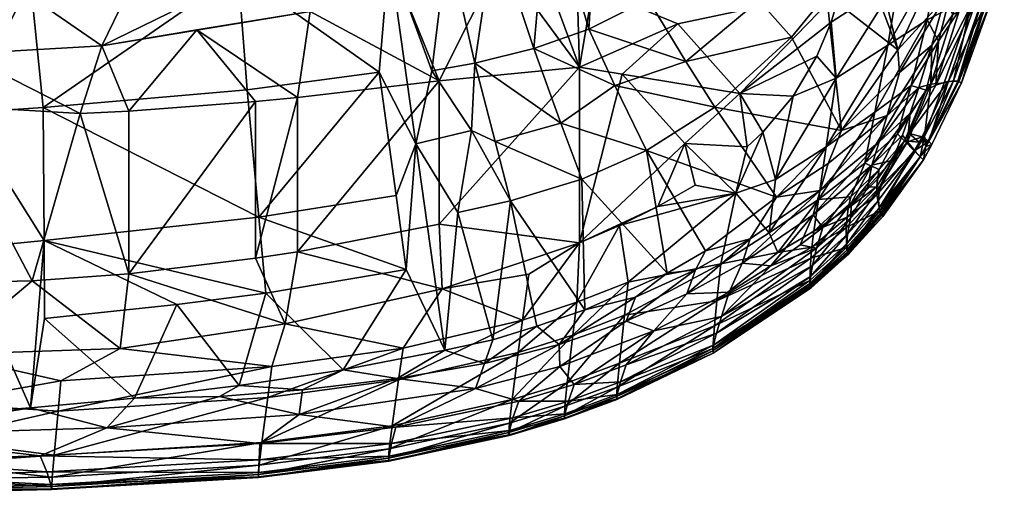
# Model space of a CAD drawing. Header units: inches. Extents: x -1 to 113, y -64 to 1.
# Tile 222 of 256: x 12.37 to 24.2, y -64.02 to -58.33. Entities that reach past the tile are written whole.
import ezdxf

# ---------------------------------------------------------------- set-up
doc = ezdxf.new("R2010")
doc.units = ezdxf.units.IN
doc.header["$MEASUREMENT"] = 0
doc.layers.add('AFUCH-3-STUP', color=5, linetype='Continuous')

msp = doc.modelspace()

# ---------------------------------------------------------------- meshes
at = {"layer": 'AFUCH-3-STUP'}
mesh = msp.add_polyface(dxfattribs=at)
corners = [(4.928, -54.551, 13.139), (19.977, -54.775, 13.139), (12.464, -56.371, 13.139), (10.1, -59.476, 13.446), (11.197, -57.85, 13.236), (11.118, -59.498, 13.455), (8.888, -58.027, 13.269), (9.777, -57.654, 17.204), (9.166, -57.094, 17.182), (8.761, -59.113, 17.084), (10.603, -54.582, 17.288), (11.553, -56.371, 17.282), (10.841, -52.223, 17.339), (11.379, -56.371, 13.139), (9.242, -56.371, 13.139), (11.699, -59.448, 13.453), (12.498, -57.871, 13.243), (12.653, -59.385, 13.454), (11.145, -59.071, 17.193), (9.96, -58.731, 17.189), (13.356, -58.643, 17.256), (12.133, -57.798, 17.257), (11.687, -58.739, 17.22), (9.487, -58.491, 17.152), (12.14, -56.371, 17.302), (13.601, -52.223, 17.429), (12.226, -52.223, 17.398), (11.931, -57.344, 13.179), (13.098, -59.459, 17.184), (4.47, -52.223, 13.137), (20.129, -54.351, 13.139), (11.379, -56.371, 13.139), (9.531, -56.792, 17.215), (8.723, -56.006, 17.161), (9.212, -53.569, 17.228), (8.756, -53.562, 17.183), (13.786, -57.761, 17.268), (9.179, -56.012, 17.202), (13.789, -56.371, 17.329), (8.771, -59.228, 17.075), (8.709, -57.088, 17.144)]
mesh.append_faces([[corners[k] for k in face] for face in [(0, 1, 2), (3, 4, 5), (6, 4, 3), (7, 8, 9), (10, 11, 12), (13, 6, 14), (15, 16, 17), (18, 7, 19), (20, 21, 22), (19, 7, 23), (4, 6, 13), (24, 25, 26), (24, 26, 11), (22, 21, 11), (4, 16, 15), (27, 2, 16), (28, 20, 22), (29, 30, 0), (2, 31, 0), (31, 2, 27), (32, 8, 7), (33, 34, 35), (20, 36, 21), (31, 27, 4), (27, 16, 4), (18, 11, 7), (7, 11, 32), (10, 34, 37), (38, 24, 21), (21, 24, 11), (11, 26, 12), (9, 39, 19), (22, 11, 18), (15, 5, 4), (8, 32, 37), (10, 32, 11), (37, 32, 10), (9, 19, 23), (9, 23, 7), (40, 37, 33), (33, 37, 34), (8, 37, 40), (9, 8, 40)]], dxfattribs={"vtx0": -1, "vtx1": -1, "vtx2": -1})
mesh = msp.add_polyface(dxfattribs=at)
corners = [(18.989, -52.223, 17.277), (14.838, -52.223, 17.436), (16.784, -56.371, 17.286), (13.789, -56.371, 17.329), (14.248, -52.223, 17.435), (12.14, -56.371, 17.302), (12.653, -59.385, 13.454), (12.498, -57.871, 13.243), (14.996, -57.765, 13.245), (15.103, -59.175, 13.445), (16.69, -58.96, 13.435), (14.615, -56.371, 13.139), (19.977, -54.775, 13.139), (16.628, -56.371, 13.139), (15.288, -56.371, 17.323), (12.464, -56.371, 13.139), (14.596, -57.272, 13.18), (15.706, -59.266, 17.185), (15.861, -58.232, 17.266), (14.498, -58.451, 17.261), (15.664, -57.179, 13.18), (13.356, -58.643, 17.256), (15.285, -57.7, 17.263), (16.807, -57.541, 13.241), (16.756, -57.179, 13.195), (17.128, -59.822, 13.586), (17.319, -58.945, 13.447), (17.409, -59.064, 17.142), (13.786, -57.761, 17.268), (16.987, -56.992, 13.177), (17.784, -56.822, 13.177), (16.781, -57.616, 17.228), (17.509, -57.401, 13.238), (17.722, -56.371, 17.243), (4.928, -54.551, 13.139), (20.129, -54.351, 13.139), (16.966, -57.967, 17.248), (12.133, -57.798, 17.257), (13.679, -59.43, 17.19), (15.204, -59.314, 17.191), (13.601, -52.223, 17.429)]
mesh.append_faces([[corners[k] for k in face] for face in [(0, 1, 2), (3, 4, 5), (6, 7, 8), (9, 8, 10), (11, 12, 13), (2, 1, 14), (14, 1, 3), (7, 15, 16), (17, 18, 19), (11, 13, 20), (21, 18, 22), (10, 8, 23), (20, 13, 24), (25, 23, 26), (27, 18, 17), (22, 28, 21), (29, 13, 30), (10, 23, 25), (22, 31, 2), (22, 18, 31), (3, 1, 4), (23, 20, 24), (24, 32, 23), (2, 31, 33), (34, 35, 12), (27, 36, 18), (18, 36, 31), (8, 7, 16), (8, 20, 23), (28, 3, 37), (14, 3, 28), (22, 14, 28), (2, 14, 22), (19, 21, 38), (6, 8, 9), (17, 19, 39), (8, 16, 20), (20, 16, 11), (15, 12, 11), (11, 16, 15), (5, 4, 40), (29, 24, 13)]], dxfattribs={"vtx0": -1, "vtx1": -1, "vtx2": -1})
mesh = msp.add_polyface(dxfattribs=at)
corners = [(16.628, -56.371, 13.139), (19.977, -54.775, 13.139), (19.562, -55.366, 13.139), (18.072, -57.256, 13.239), (18.714, -56.767, 13.21), (18.546, -58.677, 13.452), (17.836, -58.853, 13.447), (19.093, -58.902, 17.042), (18.141, -57.605, 17.21), (17.409, -59.064, 17.142), (16.966, -57.967, 17.248), (16.781, -57.616, 17.228), (17.722, -56.371, 17.243), (18.82, -56.371, 17.171), (19.946, -56.835, 17.104), (20.016, -52.223, 17.184), (19.207, -58.443, 13.467), (19.313, -56.711, 13.251), (19.92, -58.083, 13.501), (18.17, -56.031, 13.139), (18.569, -56.571, 13.178), (17.784, -56.822, 13.177), (19.333, -56.172, 13.179), (18.884, -55.777, 13.139), (19.047, -57.246, 17.166), (18.989, -52.223, 17.277), (20.275, -58.38, 16.963), (19.255, -57.955, 17.105), (19.972, -55.607, 13.167), (17.319, -58.945, 13.447), (16.807, -57.541, 13.241), (17.509, -57.401, 13.238), (18.551, -57.426, 17.199), (16.784, -56.371, 17.286), (19.521, -59.121, 13.596), (16.756, -57.179, 13.195), (19.495, -56.315, 13.212), (19.876, -56.255, 13.246), (16.987, -56.992, 13.177)]
mesh.append_faces([[corners[k] for k in face] for face in [(0, 1, 2), (3, 4, 5), (6, 3, 5), (7, 8, 9), (9, 8, 10), (11, 8, 12), (13, 14, 15), (16, 17, 18), (19, 20, 21), (22, 19, 23), (14, 13, 24), (11, 10, 8), (13, 15, 25), (26, 27, 7), (22, 23, 28), (29, 30, 31), (7, 24, 32), (8, 24, 12), (5, 4, 16), (12, 13, 25), (24, 13, 12), (20, 19, 22), (16, 4, 17), (0, 2, 19), (0, 19, 21), (27, 24, 7), (24, 27, 14), (12, 25, 33), (34, 5, 16), (21, 4, 3), (21, 31, 35), (7, 32, 8), (36, 17, 4), (36, 37, 17), (29, 31, 6), (4, 20, 36), (4, 21, 20), (21, 3, 31), (6, 31, 3), (28, 23, 2), (2, 23, 19), (35, 38, 21), (36, 20, 22)]], dxfattribs={"vtx0": -1, "vtx1": -1, "vtx2": -1})
mesh = msp.add_polyface(dxfattribs=at)
corners = [(20.275, -58.38, 16.963), (21.023, -59.217, 16.782), (22.234, -57.963, 16.709), (22.799, -58.638, 16.549), (22.934, -57.826, 16.586), (22.18, -59.033, 16.625), (19.92, -58.083, 13.501), (19.313, -56.711, 13.251), (20.739, -57.49, 13.547), (22.062, -58.023, 13.864), (22.921, -58.694, 14.183), (22.243, -59.66, 14.152), (22.117, -58.361, 16.698), (19.255, -57.955, 17.105), (22.442, -57.434, 13.883), (19.876, -56.255, 13.246), (19.946, -56.835, 17.104), (19.609, -58.985, 16.982), (21.658, -57.648, 13.733), (22.032, -57.125, 13.75), (22.171, -55.677, 13.648), (22.562, -57.211, 13.889), (22.151, -56.926, 13.755), (21.123, -57.117, 13.563), (21.249, -58.102, 13.714), (20.371, -58.833, 13.664), (19.207, -58.443, 13.467), (22.347, -56.357, 16.787), (22.339, -57.145, 16.746), (22.373, -57.643, 16.707), (23.083, -57.463, 16.579), (21.64, -58.54, 13.843), (19.521, -59.121, 13.596), (21.591, -56.516, 13.58), (20.72, -59.381, 13.796), (19.093, -58.902, 17.042), (23.193, -57.128, 16.574), (21.948, -58.768, 16.689), (21.662, -59.251, 16.685), (22.585, -56.357, 16.742)]
mesh.append_faces([[corners[k] for k in face] for face in [(0, 1, 2), (3, 4, 5), (6, 7, 8), (9, 10, 11), (4, 12, 5), (2, 13, 0), (9, 14, 10), (7, 15, 8), (16, 13, 2), (0, 17, 1), (18, 19, 14), (20, 21, 22), (23, 19, 18), (24, 6, 8), (25, 6, 24), (25, 26, 6), (27, 2, 28), (29, 2, 30), (18, 24, 8), (11, 31, 9), (18, 8, 23), (23, 8, 15), (32, 26, 25), (4, 2, 12), (2, 1, 12), (23, 33, 19), (34, 25, 31), (35, 17, 0), (28, 2, 29), (29, 36, 28), (9, 31, 24), (31, 25, 24), (18, 14, 9), (9, 24, 18), (5, 37, 38), (21, 14, 19), (21, 10, 14), (33, 22, 19), (22, 21, 19), (12, 1, 37), (5, 12, 37), (28, 39, 27)]], dxfattribs={"vtx0": -1, "vtx1": -1, "vtx2": -1})
mesh = msp.add_polyface(dxfattribs=at)
corners = [(23.857, -58.112, 16.205), (24.199, -56.632, 16.212), (23.661, -58.211, 16.329), (23.374, -59.116, 16.305), (23.43, -57.528, 16.488), (23.272, -58.331, 16.465), (23.504, -58.211, 16.401), (23.797, -58.164, 14.53), (23.589, -59.066, 14.693), (23.478, -59.09, 14.549), (23.934, -58.088, 14.687), (24.048, -58.075, 15.199), (23.685, -59.088, 15.641), (23.685, -59.087, 15.199), (22.94, -58.965, 14.234), (23.326, -58.636, 14.328), (22.79, -59.48, 14.28), (23.081, -59.122, 16.427), (23.259, -59.178, 16.352), (23.407, -58.59, 16.39), (24.048, -58.075, 15.641), (24.01, -58.066, 15.94), (23.53, -59.068, 16.194), (23.651, -59.072, 15.94), (23.995, -58.067, 14.83), (23.479, -58.077, 14.304), (23.315, -59.103, 14.426), (23.639, -59.069, 14.831), (23.58, -58.269, 14.389), (23.817, -57.325, 14.367), (23.449, -57.567, 14.22), (22.921, -58.694, 14.183), (22.562, -57.211, 13.889), (22.921, -58.694, 14.183), (22.799, -58.638, 16.549), (23.739, -57.079, 16.423), (22.934, -57.826, 16.586), (22.645, -59.443, 16.494), (23.17, -59.144, 14.359), (23.083, -57.463, 16.579), (22.234, -57.963, 16.709)]
mesh.append_faces([[corners[k] for k in face] for face in [(7, 8, 9), (21, 22, 23), (9, 26, 7), (0, 3, 22)]], dxfattribs={"vtx0": -1, "vtx1": -1})
mesh.append_faces([[corners[k] for k in face] for face in [(2, 3, 0), (4, 5, 6), (11, 12, 13), (14, 15, 16), (17, 18, 19), (20, 12, 11), (13, 24, 11), (25, 15, 14), (13, 27, 24), (7, 28, 29), (7, 26, 28), (30, 31, 32), (33, 30, 25), (34, 5, 4), (20, 23, 12), (2, 19, 3), (2, 35, 6), (10, 24, 27), (28, 26, 15), (4, 36, 34), (34, 37, 5), (19, 18, 3), (17, 19, 5), (37, 17, 5), (25, 28, 15), (29, 28, 25), (15, 26, 38), (33, 25, 14), (6, 19, 2), (5, 19, 6), (39, 40, 36), (33, 31, 30), (14, 31, 33)]], dxfattribs={"vtx0": -1, "vtx1": -1, "vtx2": -1})
mesh.append_faces([[corners[k] for k in face] for face in [(7, 10, 8)]], dxfattribs={"vtx0": -1, "vtx2": -1})
mesh.append_faces([[corners[k] for k in face] for face in [(0, 1, 2), (0, 22, 21), (21, 23, 20), (8, 10, 27)]], dxfattribs={"vtx1": -1, "vtx2": -1})
mesh = msp.add_polyface(dxfattribs=at)
corners = [(15.706, -61.117, 16.937), (17.409, -60.788, 16.92), (17.409, -59.064, 17.142), (17.011, -61.33, 13.869), (15.326, -61.614, 13.891), (15.244, -60.704, 13.707), (15.557, -61.984, 16.767), (13.577, -62.28, 16.737), (15.4, -62.496, 16.649), (16.843, -63.207, 16.338), (18.358, -62.328, 16.529), (16.919, -62.654, 16.54), (18.411, -61.939, 16.623), (17.446, -61.561, 16.774), (16.975, -62.274, 16.639), (12.662, -60.984, 13.728), (16.256, -62.534, 14.15), (17.635, -60.646, 13.751), (17.478, -62.3, 14.134), (17.128, -59.822, 13.586), (13.679, -61.383, 16.922), (15.204, -61.195, 16.936), (15.204, -59.314, 17.191), (14.498, -58.451, 17.261), (13.679, -59.43, 17.19), (17.797, -59.662, 13.578), (17.319, -58.945, 13.447), (15.706, -59.266, 17.185), (15.103, -59.175, 13.445), (16.69, -58.96, 13.435), (16.891, -60.442, 13.69), (15.006, -62.724, 14.172), (16.904, -62.64, 14.211), (17.953, -62.458, 14.215), (17.845, -62.759, 14.32), (15.349, -62.868, 16.547), (17.836, -58.853, 13.447), (13.75, -62.875, 14.194), (14.258, -61.753, 13.904), (15.766, -62.774, 14.209), (12.653, -59.385, 13.454), (18.054, -62.176, 14.133)]
mesh.append_faces([[corners[k] for k in face] for face in [(0, 1, 2), (3, 4, 5), (6, 7, 8), (9, 10, 11), (12, 13, 14), (13, 6, 14), (5, 4, 15), (16, 4, 3), (17, 18, 19), (20, 21, 22), (7, 6, 20), (18, 3, 19), (3, 18, 16), (22, 23, 24), (14, 6, 8), (25, 19, 26), (27, 0, 2), (0, 13, 1), (28, 29, 5), (20, 6, 21), (0, 6, 13), (25, 17, 19), (19, 30, 29), (19, 3, 30), (31, 4, 16), (32, 16, 18), (18, 33, 32), (34, 32, 33), (11, 14, 35), (12, 14, 11), (14, 8, 35), (5, 29, 30), (5, 30, 3), (25, 26, 36), (37, 38, 31), (32, 39, 16), (39, 31, 16), (28, 5, 40), (22, 21, 27), (41, 18, 17), (31, 38, 4), (21, 6, 0), (21, 0, 27)]], dxfattribs={"vtx0": -1, "vtx1": -1, "vtx2": -1})
mesh = msp.add_polyface(dxfattribs=at)
corners = [(20.607, -61.106, 14.127), (19.899, -59.902, 13.764), (21.462, -60.462, 14.136), (21.888, -61.061, 16.332), (21.479, -61.126, 16.416), (20.744, -61.709, 16.39), (22.243, -59.66, 14.152), (20.72, -59.381, 13.796), (21.64, -58.54, 13.843), (21.875, -61.196, 16.277), (20.715, -62.008, 16.267), (21.861, -61.464, 16.052), (21.147, -60.961, 14.196), (19.99, -62.068, 14.336), (20.383, -61.624, 14.245), (20.892, -61.601, 14.351), (21.111, -59.856, 16.692), (20.361, -59.818, 16.797), (20.973, -60.414, 16.632), (21.863, -61.5, 15.969), (20.698, -62.279, 15.996), (21.867, -61.521, 15.882), (19.681, -61.481, 16.6), (20.791, -61.262, 16.503), (20.973, -60.414, 16.632), (21.866, -61.521, 14.95), (20.706, -62.241, 14.753), (21.87, -61.413, 14.693), (21.893, -61.283, 14.575), (20.741, -62.097, 14.592), (20.799, -61.897, 14.469), (21.393, -61.285, 14.363), (21.941, -61.074, 14.466), (21.987, -60.383, 14.245), (21.451, -60.249, 16.589), (21.298, -59.68, 16.688), (20.973, -60.414, 16.632), (19.636, -61.881, 16.513), (20.744, -61.709, 16.39), (21.051, -61.253, 14.263), (21.901, -60.675, 14.3), (21.662, -59.251, 16.685), (20.488, -61.335, 14.172), (20.484, -60.319, 16.711), (21.023, -59.217, 16.782), (21.374, -60.892, 16.49), (20.791, -61.262, 16.503), (20.149, -61.373, 14.124), (20.892, -61.601, 14.351), (20.698, -62.279, 15.996), (21.871, -61.533, 15.793), (20.036, -60.576, 16.726)]
mesh.append_faces([[corners[k] for k in face] for face in [(9, 5, 10)]], dxfattribs={"vtx0": -1, "vtx1": -1})
mesh.append_faces([[corners[k] for k in face] for face in [(0, 1, 2), (3, 4, 5), (6, 7, 8), (12, 0, 2), (13, 14, 15), (16, 17, 18), (19, 20, 21), (22, 23, 24), (25, 26, 27), (28, 29, 30), (2, 1, 7), (31, 32, 30), (2, 7, 6), (2, 33, 12), (34, 35, 36), (37, 38, 23), (15, 14, 39), (31, 39, 40), (27, 29, 28), (41, 35, 34), (42, 0, 12), (18, 17, 43), (16, 44, 17), (41, 44, 35), (45, 36, 46), (34, 36, 45), (42, 47, 0), (48, 39, 31), (31, 30, 48), (5, 4, 46), (45, 46, 4), (12, 33, 39), (12, 39, 14), (18, 43, 24), (3, 5, 9), (36, 35, 16), (35, 44, 16), (14, 42, 12), (21, 20, 50), (24, 43, 51)]], dxfattribs={"vtx0": -1, "vtx1": -1, "vtx2": -1})
mesh.append_faces([[corners[k] for k in face] for face in [(9, 10, 11), (11, 49, 19)]], dxfattribs={"vtx1": -1, "vtx2": -1})
mesh = msp.add_polyface(dxfattribs=at)
corners = [(11.404, -59.356, 17.158), (12.518, -61.467, 16.904), (13.098, -59.459, 17.184), (12.498, -62.994, 14.215), (12.667, -61.919, 13.941), (13.75, -62.875, 14.194), (11.404, -59.356, 17.158), (10.534, -61.333, 16.898), (11.259, -61.496, 16.883), (11.145, -59.071, 17.193), (10.208, -60.691, 16.984), (11.259, -61.496, 16.883), (11.655, -61.082, 13.732), (11.019, -61.829, 13.904), (11.118, -59.498, 13.455), (10.684, -62.393, 16.699), (9.741, -62.856, 16.583), (11.465, -62.352, 16.716), (10.691, -63.125, 14.245), (15.204, -59.314, 17.191), (13.679, -59.43, 17.19), (13.679, -61.383, 16.922), (12.667, -61.919, 13.941), (12.498, -62.994, 14.215), (12.662, -60.984, 13.728), (11.362, -62.938, 16.572), (13.577, -62.28, 16.737), (10.683, -61.487, 16.875), (11.699, -59.448, 13.453), (12.653, -59.385, 13.454), (12.865, -62.669, 16.645), (11.362, -62.938, 16.572), (15.4, -62.496, 16.649), (12.831, -63.031, 16.544), (11.687, -58.739, 17.22), (12.653, -59.385, 13.454), (15.244, -60.704, 13.707), (12.662, -60.984, 13.728), (9.896, -62.131, 13.946), (10.691, -63.125, 14.245), (14.258, -61.753, 13.904), (10.051, -60.089, 13.54), (11.118, -59.498, 13.455), (13.356, -58.643, 17.256), (10.413, -62.139, 16.75), (15.326, -61.614, 13.891)]
mesh.append_faces([[corners[k] for k in face] for face in [(0, 1, 2), (3, 4, 5), (6, 7, 8), (9, 10, 7), (11, 1, 0), (12, 13, 14), (15, 16, 17), (18, 13, 12), (19, 20, 21), (22, 23, 24), (17, 16, 25), (26, 1, 17), (17, 27, 15), (12, 23, 18), (28, 29, 24), (30, 17, 31), (32, 30, 33), (12, 14, 28), (6, 2, 34), (9, 7, 6), (35, 36, 37), (17, 8, 27), (33, 30, 31), (38, 13, 39), (40, 4, 37), (5, 4, 40), (24, 23, 12), (12, 28, 24), (0, 2, 6), (17, 1, 11), (21, 2, 1), (26, 21, 1), (41, 42, 13), (9, 6, 34), (28, 14, 42), (26, 17, 30), (32, 26, 30), (20, 2, 21), (20, 43, 2), (15, 27, 44), (8, 7, 27), (7, 44, 27), (45, 40, 37)]], dxfattribs={"vtx0": -1, "vtx1": -1, "vtx2": -1})
mesh = msp.add_polyface(dxfattribs=at)
corners = [(23.17, -59.144, 14.359), (23.066, -59.452, 14.384), (22.694, -59.797, 14.317), (23.116, -59.906, 16.189), (23.001, -59.787, 16.325), (22.669, -60.435, 16.256), (22.06, -59.856, 16.55), (21.965, -60.491, 16.466), (22.645, -59.443, 16.494), (22.243, -59.66, 14.152), (22.94, -58.965, 14.234), (22.79, -59.48, 14.28), (22.521, -60.054, 16.427), (22.697, -60.13, 16.357), (22.917, -59.702, 16.38), (23.081, -59.122, 16.427), (22.851, -60.023, 14.451), (22.609, -60.077, 14.358), (22.974, -59.717, 14.413), (23.035, -59.796, 14.476), (23.126, -59.909, 14.625), (22.7, -60.342, 14.501), (23.001, -59.787, 16.325), (23.116, -59.906, 16.189), (23.259, -59.178, 16.352), (23.239, -59.731, 14.592), (23.035, -59.796, 14.476), (21.948, -58.768, 16.689), (21.023, -59.217, 16.782), (21.662, -59.251, 16.685), (22.084, -60.057, 14.193), (21.462, -60.462, 14.136), (22.799, -58.638, 16.549), (22.18, -59.033, 16.625), (23.174, -59.803, 16.187), (21.987, -60.383, 14.245), (23.315, -59.103, 14.426), (23.057, -59.696, 16.323), (23.259, -59.178, 16.352), (21.451, -60.249, 16.589), (23.326, -58.636, 14.328), (22.921, -58.694, 14.183), (22.676, -60.244, 16.331), (23.213, -59.738, 16.188), (23.057, -59.696, 16.323), (23.057, -59.696, 16.323), (22.669, -60.334, 16.302)]
mesh.append_faces([[corners[k] for k in face] for face in [(3, 4, 5), (34, 22, 23)]], dxfattribs={"vtx0": -1, "vtx1": -1})
mesh.append_faces([[corners[k] for k in face] for face in [(0, 1, 2), (6, 7, 8), (9, 10, 11), (12, 13, 14), (14, 15, 12), (16, 17, 18), (19, 20, 21), (14, 24, 15), (27, 28, 29), (9, 11, 30), (9, 30, 31), (8, 12, 15), (7, 12, 8), (3, 22, 4), (32, 33, 6), (11, 2, 35), (11, 0, 2), (16, 18, 19), (1, 36, 19), (6, 8, 32), (21, 16, 19), (37, 4, 22), (37, 22, 34), (14, 13, 4), (4, 38, 14), (6, 33, 39), (40, 0, 11), (1, 17, 2), (41, 10, 9), (42, 4, 13), (30, 11, 35), (1, 19, 18), (1, 18, 17), (29, 39, 33), (37, 43, 44), (45, 38, 4), (4, 37, 45), (46, 4, 42)]], dxfattribs={"vtx0": -1, "vtx1": -1, "vtx2": -1})
mesh.append_faces([[corners[k] for k in face] for face in [(22, 3, 23)]], dxfattribs={"vtx0": -1, "vtx2": -1})
mesh.append_faces([[corners[k] for k in face] for face in [(25, 20, 26)]], dxfattribs={"vtx1": -1, "vtx2": -1})
mesh = msp.add_polyface(dxfattribs=at)
corners = [(18.581, -62.013, 14.124), (18.054, -62.176, 14.133), (18.268, -60.506, 13.749), (17.409, -60.788, 16.92), (19.093, -61.012, 16.753), (19.093, -58.902, 17.042), (17.409, -59.064, 17.142), (19.16, -61.816, 14.122), (19.122, -60.245, 13.752), (18.486, -61.386, 16.736), (17.446, -61.561, 16.774), (18.411, -61.939, 16.623), (19.681, -61.481, 16.6), (20.973, -60.414, 16.632), (19.574, -60.804, 16.741), (19.609, -58.985, 16.982), (20.361, -59.818, 16.797), (21.023, -59.217, 16.782), (18.872, -59.573, 13.615), (17.836, -58.853, 13.447), (18.546, -58.677, 13.452), (18.082, -59.794, 13.611), (20.149, -61.373, 14.124), (19.899, -59.902, 13.764), (19.521, -59.121, 13.596), (20.72, -59.381, 13.796), (19.064, -61.725, 16.612), (19.767, -61.664, 14.154), (20.488, -61.335, 14.172), (20.036, -60.576, 16.726), (19.636, -61.881, 16.513), (20.791, -61.262, 16.503), (20.607, -61.106, 14.127), (17.635, -60.646, 13.751), (17.797, -59.662, 13.578), (19.016, -62.119, 16.522), (20.371, -58.833, 13.664), (19.655, -61.951, 14.231), (20.383, -61.624, 14.245), (20.484, -60.319, 16.711)]
mesh.append_faces([[corners[k] for k in face] for face in [(0, 1, 2), (3, 4, 5), (6, 3, 5), (7, 2, 8), (9, 10, 11), (12, 13, 14), (15, 16, 17), (18, 19, 20), (21, 19, 18), (7, 8, 22), (23, 24, 25), (26, 4, 11), (26, 14, 4), (15, 4, 16), (22, 8, 23), (23, 18, 24), (3, 10, 4), (18, 20, 24), (22, 27, 7), (2, 21, 8), (27, 22, 28), (29, 16, 4), (30, 31, 12), (8, 18, 23), (8, 21, 18), (22, 23, 32), (2, 33, 34), (2, 1, 33), (12, 14, 26), (35, 12, 26), (29, 4, 14), (14, 13, 29), (0, 2, 7), (25, 24, 36), (9, 4, 10), (11, 4, 9), (5, 4, 15), (37, 27, 28), (37, 28, 38), (21, 2, 34), (34, 19, 21), (39, 16, 29)]], dxfattribs={"vtx0": -1, "vtx1": -1, "vtx2": -1})
mesh = msp.add_polyface(dxfattribs=at)
corners = [(23.53, -59.068, 16.194), (23.057, -59.696, 16.323), (23.213, -59.738, 16.188), (23.685, -59.088, 15.641), (23.329, -59.828, 15.399), (23.685, -59.087, 15.199), (23.254, -59.855, 14.832), (23.239, -59.731, 14.592), (23.589, -59.066, 14.693), (23.292, -59.792, 15.933), (23.651, -59.072, 15.94), (23.315, -59.103, 14.426), (23.035, -59.796, 14.476), (23.639, -59.069, 14.831), (23.374, -59.116, 16.305), (23.226, -60.012, 15.421), (23.226, -60.012, 15.421), (23.189, -59.979, 14.861), (23.239, -59.731, 14.592), (23.254, -59.855, 14.832), (23.126, -59.909, 14.625), (23.174, -59.803, 16.187), (23.057, -59.696, 16.323), (23.329, -59.828, 15.399), (23.478, -59.09, 14.549), (23.292, -59.792, 15.933), (23.057, -59.696, 16.323), (23.116, -59.906, 16.189), (23.189, -59.979, 15.967), (23.189, -59.979, 15.967), (23.17, -59.144, 14.359), (23.066, -59.452, 14.384), (23.035, -59.796, 14.476), (23.259, -59.178, 16.352), (23.116, -59.906, 16.189), (23.259, -59.178, 16.352), (22.917, -59.702, 16.38)]
mesh.append_faces([[corners[k] for k in face] for face in [(15, 16, 17), (25, 4, 9), (28, 16, 15), (19, 6, 23)]])
mesh.append_faces([[corners[k] for k in face] for face in [(23, 4, 25), (28, 29, 16)]], dxfattribs={"vtx0": -1})
mesh.append_faces([[corners[k] for k in face] for face in [(0, 1, 2), (4, 3, 9), (18, 17, 20), (17, 19, 15), (19, 7, 6), (23, 15, 19), (21, 9, 2), (25, 28, 23)]], dxfattribs={"vtx0": -1, "vtx1": -1})
mesh.append_faces([[corners[k] for k in face] for face in [(3, 4, 5), (7, 8, 6), (9, 10, 0), (11, 7, 12), (6, 13, 5), (14, 1, 0), (18, 19, 17), (26, 22, 14), (9, 3, 10), (30, 11, 31), (6, 8, 13), (14, 33, 26), (27, 29, 28), (25, 27, 28), (14, 22, 1)]], dxfattribs={"vtx0": -1, "vtx1": -1, "vtx2": -1})
mesh.append_faces([[corners[k] for k in face] for face in [(5, 4, 6), (32, 7, 18), (23, 28, 15), (26, 33, 35), (36, 35, 33)]], dxfattribs={"vtx0": -1, "vtx2": -1})
mesh.append_faces([[corners[k] for k in face] for face in [(0, 2, 9), (21, 2, 22), (7, 24, 8), (24, 7, 11), (21, 27, 25), (18, 7, 19), (27, 34, 29), (25, 9, 21)]], dxfattribs={"vtx1": -1, "vtx2": -1})
mesh.append_faces([[corners[k] for k in face] for face in [(23, 6, 4)]], dxfattribs={"vtx2": -1})
mesh = msp.add_polyface(dxfattribs=at)
corners = [(21.941, -61.074, 14.466), (22.35, -60.713, 14.482), (21.893, -61.283, 14.575), (20.799, -61.897, 14.469), (21.374, -60.892, 16.49), (21.965, -60.491, 16.466), (22.06, -59.856, 16.55), (22.018, -60.825, 14.386), (21.901, -60.675, 14.3), (22.609, -60.077, 14.358), (21.911, -60.872, 16.388), (21.479, -61.126, 16.416), (21.888, -61.061, 16.332), (22.328, -61.147, 15.516), (21.878, -61.551, 15.516), (22.313, -61.118, 14.95), (22.307, -61.1, 15.968), (21.867, -61.521, 15.882), (22.313, -61.119, 15.882), (22.363, -60.526, 14.407), (21.393, -61.285, 14.363), (21.747, -61.034, 14.375), (22.315, -60.905, 14.584), (21.87, -61.413, 14.693), (22.305, -61.022, 14.697), (21.866, -61.521, 14.95), (21.863, -61.5, 15.969), (21.875, -61.196, 16.277), (21.861, -61.464, 16.052), (22.302, -61.067, 16.05), (22.309, -60.702, 16.318), (22.299, -60.827, 16.267), (21.871, -61.533, 15.793), (22.318, -61.13, 15.793), (22.322, -60.595, 16.352), (22.353, -60.458, 16.382), (22.521, -60.054, 16.427), (21.987, -60.383, 14.245), (21.051, -61.253, 14.263), (22.694, -59.797, 14.317), (21.451, -60.249, 16.589), (21.462, -60.462, 14.136), (22.084, -60.057, 14.193)]
mesh.append_faces([[corners[k] for k in face] for face in [(0, 1, 2), (2, 3, 0), (4, 5, 6), (7, 8, 9), (10, 11, 12), (4, 11, 5), (13, 14, 15), (16, 17, 18), (7, 9, 19), (20, 8, 21), (16, 26, 17), (10, 12, 30), (32, 14, 13), (33, 32, 13), (30, 34, 10), (19, 0, 7), (21, 0, 20), (5, 10, 35), (11, 10, 5), (19, 1, 0), (5, 35, 36), (37, 8, 38), (37, 39, 8), (6, 40, 4), (29, 26, 16), (30, 12, 31), (7, 0, 21), (21, 8, 7), (41, 42, 37), (17, 32, 33), (34, 35, 10), (18, 17, 33)]], dxfattribs={"vtx0": -1, "vtx1": -1, "vtx2": -1})
mesh.append_faces([[corners[k] for k in face] for face in [(1, 22, 2), (27, 28, 29), (24, 15, 25), (22, 24, 23), (12, 27, 31)]], dxfattribs={"vtx0": -1, "vtx2": -1})
mesh.append_faces([[corners[k] for k in face] for face in [(23, 24, 25), (25, 15, 14), (31, 27, 29), (2, 22, 23), (29, 28, 26)]], dxfattribs={"vtx1": -1, "vtx2": -1})
mesh = msp.add_polyface(dxfattribs=at)
corners = [(22.721, -60.67, 14.95), (22.328, -61.147, 15.516), (22.313, -61.118, 14.95), (22.74, -60.695, 15.516), (22.299, -60.827, 16.267), (22.302, -61.067, 16.05), (22.703, -60.627, 16.049), (22.689, -60.498, 14.593), (22.315, -60.905, 14.584), (22.7, -60.342, 14.501), (23.126, -59.909, 14.625), (23.226, -60.012, 15.421), (22.669, -60.435, 16.256), (23.116, -59.906, 16.189), (22.713, -60.654, 15.968), (22.307, -61.1, 15.968), (22.313, -61.119, 15.882), (22.697, -60.591, 14.7), (23.189, -59.979, 14.861), (23.189, -59.979, 15.967), (22.728, -60.68, 15.793), (22.305, -61.022, 14.697), (22.309, -60.702, 16.318), (22.669, -60.334, 16.302), (22.322, -60.595, 16.352), (22.318, -61.13, 15.793), (22.35, -60.713, 14.482), (22.559, -60.338, 14.422), (22.609, -60.077, 14.358), (22.851, -60.023, 14.451), (23.001, -59.787, 16.325), (22.521, -60.054, 16.427), (22.353, -60.458, 16.382), (22.697, -60.13, 16.357), (22.694, -59.797, 14.317), (21.901, -60.675, 14.3), (22.676, -60.244, 16.331), (22.363, -60.526, 14.407)]
mesh.append_faces([[corners[k] for k in face] for face in [(0, 1, 2), (12, 6, 13), (17, 2, 21), (7, 21, 8)]], dxfattribs={"vtx0": -1, "vtx1": -1})
mesh.append_faces([[corners[k] for k in face] for face in [(3, 1, 0), (9, 10, 7), (0, 11, 3), (14, 15, 16), (17, 10, 18), (22, 23, 24), (13, 6, 19), (3, 11, 20), (20, 25, 3), (17, 18, 0), (9, 8, 26), (27, 28, 29), (3, 25, 1), (12, 23, 22), (12, 30, 23), (6, 15, 14), (19, 6, 14), (9, 26, 27), (31, 32, 33), (27, 29, 9), (7, 10, 17), (14, 16, 20), (20, 19, 14), (34, 28, 35), (36, 33, 24), (27, 26, 37), (37, 28, 27), (33, 32, 24), (20, 16, 25), (24, 23, 36)]], dxfattribs={"vtx0": -1, "vtx1": -1, "vtx2": -1})
mesh.append_faces([[corners[k] for k in face] for face in [(4, 5, 6), (0, 18, 11), (22, 4, 12)]], dxfattribs={"vtx0": -1, "vtx2": -1})
mesh.append_faces([[corners[k] for k in face] for face in [(7, 8, 9), (11, 19, 20), (12, 4, 6), (0, 2, 17), (17, 21, 7), (6, 5, 15)]], dxfattribs={"vtx1": -1, "vtx2": -1})
mesh = msp.add_polyface(dxfattribs=at)
corners = [(20.702, -62.336, 15.696), (19.543, -62.892, 15.721), (19.542, -62.883, 15.043), (18.859, -62.495, 14.325), (19.655, -61.951, 14.231), (19.99, -62.068, 14.336), (19.574, -62.457, 16.327), (20.744, -61.709, 16.39), (19.636, -61.881, 16.513), (20.698, -62.306, 14.92), (21.878, -61.551, 15.516), (20.702, -62.336, 15.696), (21.866, -61.521, 14.95), (20.698, -62.306, 14.92), (19.546, -62.832, 14.823), (19.588, -62.679, 14.609), (20.706, -62.241, 14.753), (20.892, -61.601, 14.351), (20.799, -61.897, 14.469), (19.547, -62.742, 16.137), (20.698, -62.279, 15.996), (20.715, -62.008, 16.267), (21.861, -61.464, 16.052), (20.715, -62.008, 16.267), (20.698, -62.279, 15.996), (18.92, -62.974, 16.138), (18.948, -62.69, 16.331), (20.702, -62.336, 15.696), (20.702, -62.336, 15.696), (19.541, -62.856, 15.935), (21.87, -61.413, 14.693), (20.706, -62.241, 14.753), (20.741, -62.097, 14.592), (20.741, -62.097, 14.592), (19.656, -62.476, 14.47), (20.383, -61.624, 14.245), (18.913, -63.088, 15.935), (21.863, -61.5, 15.969), (20.698, -62.279, 15.996), (19.016, -62.119, 16.522), (21.871, -61.533, 15.793), (19.032, -62.71, 14.467), (18.914, -63.115, 15.043), (19.16, -61.816, 14.122), (19.767, -61.664, 14.154), (18.851, -62.23, 14.221), (18.918, -63.064, 14.823), (18.914, -63.124, 15.721), (18.962, -62.911, 14.608), (19.681, -61.481, 16.6)]
mesh.append_faces([[corners[k] for k in face] for face in [(12, 11, 13)]], dxfattribs={"vtx0": -1})
mesh.append_faces([[corners[k] for k in face] for face in [(22, 23, 24), (19, 6, 25), (6, 8, 26), (15, 34, 33), (29, 19, 36), (48, 41, 15), (41, 5, 34)]], dxfattribs={"vtx0": -1, "vtx1": -1})
mesh.append_faces([[corners[k] for k in face] for face in [(0, 1, 2), (3, 4, 5), (6, 7, 8), (10, 11, 12), (14, 15, 16), (17, 18, 5), (19, 20, 21), (20, 29, 0), (30, 31, 32), (14, 16, 9), (5, 4, 35), (29, 20, 19), (2, 14, 9), (6, 21, 7), (19, 21, 6), (26, 8, 39), (40, 27, 10), (3, 5, 41), (5, 18, 34), (2, 1, 42), (43, 44, 45), (1, 29, 47), (0, 29, 1), (18, 33, 34), (8, 49, 39), (45, 44, 4), (40, 38, 27)]], dxfattribs={"vtx0": -1, "vtx1": -1, "vtx2": -1})
mesh.append_faces([[corners[k] for k in face] for face in [(2, 9, 0), (37, 24, 38)]], dxfattribs={"vtx0": -1, "vtx2": -1})
mesh.append_faces([[corners[k] for k in face] for face in [(27, 28, 10), (15, 33, 16), (12, 13, 31), (46, 14, 2), (48, 15, 14), (41, 34, 15)]], dxfattribs={"vtx1": -1, "vtx2": -1})
mesh = msp.add_polyface(dxfattribs=at)
corners = [(18.249, -63.316, 15.043), (18.25, -63.324, 15.721), (16.804, -63.623, 15.043), (18.92, -62.974, 16.138), (19.574, -62.457, 16.327), (18.948, -62.69, 16.331), (18.296, -63.113, 14.607), (18.962, -62.911, 14.608), (18.918, -63.064, 14.823), (18.255, -63.175, 16.138), (18.286, -62.894, 16.333), (16.81, -63.483, 16.139), (18.365, -62.913, 14.465), (18.859, -62.495, 14.325), (19.032, -62.71, 14.467), (19.543, -62.892, 15.721), (18.914, -63.124, 15.721), (18.914, -63.115, 15.043), (18.254, -63.265, 14.822), (18.054, -62.176, 14.133), (18.581, -62.013, 14.124), (17.953, -62.458, 14.215), (16.837, -63.421, 14.606), (18.913, -63.088, 15.935), (19.547, -62.742, 16.137), (18.248, -63.289, 15.935), (16.802, -63.596, 15.935), (18.358, -62.328, 16.529), (16.843, -63.207, 16.338), (18.851, -62.23, 14.221), (17.845, -62.759, 14.32), (16.807, -63.572, 14.822), (16.887, -63.223, 14.462), (19.542, -62.883, 15.043), (16.803, -63.631, 15.721), (19.541, -62.856, 15.935), (19.546, -62.832, 14.823), (18.411, -61.939, 16.623), (16.919, -62.654, 16.54), (19.064, -61.725, 16.612), (19.016, -62.119, 16.522), (19.655, -61.951, 14.231), (19.16, -61.816, 14.122), (17.478, -62.3, 14.134)]
mesh.append_faces([[corners[k] for k in face] for face in [(9, 10, 11), (6, 18, 22), (25, 9, 26), (8, 17, 18), (23, 3, 25), (10, 27, 28), (18, 0, 31), (6, 12, 7), (8, 7, 36), (3, 5, 9), (5, 40, 10)]], dxfattribs={"vtx0": -1, "vtx1": -1})
mesh.append_faces([[corners[k] for k in face] for face in [(0, 1, 2), (12, 13, 14), (15, 16, 17), (17, 16, 0), (19, 20, 21), (12, 14, 7), (0, 16, 1), (29, 21, 20), (30, 13, 12), (17, 0, 18), (32, 12, 6), (33, 17, 8), (1, 25, 34), (16, 23, 1), (27, 37, 38), (27, 39, 37), (13, 29, 41), (30, 29, 13), (30, 21, 29), (40, 39, 27), (10, 40, 27), (29, 20, 42), (43, 19, 21)]], dxfattribs={"vtx0": -1, "vtx1": -1, "vtx2": -1})
mesh.append_faces([[corners[k] for k in face] for face in [(3, 4, 5), (23, 24, 3), (1, 23, 25), (16, 35, 23), (25, 3, 9), (9, 5, 10)]], dxfattribs={"vtx0": -1, "vtx2": -1})
mesh.append_faces([[corners[k] for k in face] for face in [(6, 7, 8), (8, 18, 6)]], dxfattribs={"vtx1": -1, "vtx2": -1})
mesh = msp.add_polyface(dxfattribs=at)
corners = [(15.24, -63.819, 15.043), (15.24, -63.827, 15.721), (12.752, -63.964, 15.043), (15.247, -63.68, 16.14), (16.843, -63.207, 16.338), (15.278, -63.409, 16.34), (16.804, -63.623, 15.043), (18.25, -63.324, 15.721), (16.803, -63.631, 15.721), (15.727, -63.073, 14.316), (17.845, -62.759, 14.32), (16.887, -63.223, 14.462), (16.919, -62.654, 16.54), (18.254, -63.265, 14.822), (16.807, -63.572, 14.822), (16.837, -63.421, 14.606), (15.246, -63.616, 14.606), (15.24, -63.767, 14.822), (12.695, -63.762, 14.606), (12.761, -63.826, 16.14), (15.239, -63.791, 15.935), (12.754, -63.936, 15.935), (16.802, -63.596, 15.935), (18.255, -63.175, 16.138), (16.81, -63.483, 16.139), (16.904, -62.64, 14.211), (18.365, -62.913, 14.465), (15.766, -62.774, 14.209), (15.256, -63.419, 14.461), (18.286, -62.894, 16.333), (15.349, -62.868, 16.547), (12.745, -63.912, 14.822), (18.249, -63.316, 15.043), (18.296, -63.113, 14.607), (12.617, -63.568, 14.461), (12.783, -63.56, 16.339), (12.753, -63.973, 15.721), (18.248, -63.289, 15.935), (13.418, -63.234, 14.316), (14.77, -62.857, 14.209), (15.4, -62.496, 16.649), (12.831, -63.031, 16.544), (15.006, -62.724, 14.172), (13.75, -62.875, 14.194)]
mesh.append_faces([[corners[k] for k in face] for face in [(0, 1, 2), (4, 12, 5), (16, 17, 18), (3, 5, 19), (20, 3, 21), (22, 24, 20), (6, 8, 0), (15, 14, 16), (24, 4, 3), (14, 6, 17), (16, 28, 15), (5, 30, 35)]], dxfattribs={"vtx0": -1, "vtx1": -1})
mesh.append_faces([[corners[k] for k in face] for face in [(6, 7, 8), (9, 10, 11), (9, 25, 10), (11, 10, 26), (0, 8, 1), (9, 27, 25), (11, 28, 9), (12, 30, 5), (32, 6, 14), (11, 15, 28), (16, 34, 28), (1, 20, 36), (8, 22, 1), (9, 28, 38), (38, 39, 9), (9, 39, 27), (30, 40, 41), (39, 42, 27), (39, 43, 42)]], dxfattribs={"vtx0": -1, "vtx1": -1, "vtx2": -1})
mesh.append_faces([[corners[k] for k in face] for face in [(3, 4, 5), (22, 23, 24), (20, 24, 3), (24, 29, 4), (0, 31, 17), (17, 6, 0), (1, 22, 20), (8, 37, 22)]], dxfattribs={"vtx0": -1, "vtx2": -1})
mesh.append_faces([[corners[k] for k in face] for face in [(13, 14, 15), (14, 17, 16), (33, 15, 11)]], dxfattribs={"vtx1": -1, "vtx2": -1})
mesh = msp.add_polyface(dxfattribs=at)
corners = [(12.745, -63.912, 14.822), (12.695, -63.762, 14.606), (15.24, -63.767, 14.822), (15.349, -62.868, 16.547), (12.831, -63.031, 16.544), (12.783, -63.56, 16.339), (12.754, -63.936, 15.935), (15.247, -63.68, 16.14), (12.761, -63.826, 16.14), (10.986, -63.978, 15.889), (10.996, -63.818, 16.179), (9.611, -63.984, 15.874), (12.752, -63.964, 15.043), (15.24, -63.827, 15.721), (12.753, -63.973, 15.721), (11.034, -63.311, 16.456), (11.362, -62.938, 16.572), (9.686, -63.314, 16.45), (13.418, -63.234, 14.316), (12.498, -62.994, 14.215), (13.75, -62.875, 14.194), (12.617, -63.568, 14.461), (15.246, -63.616, 14.606), (11.01, -63.623, 16.319), (9.626, -63.828, 16.172), (15.256, -63.419, 14.461), (10.502, -63.319, 14.32), (11.308, -63.666, 16.293), (11.329, -63.372, 16.433), (10.984, -64.014, 15.578), (10.984, -64.014, 15.578), (9.608, -64.019, 15.554), (10.979, -63.976, 14.934), (10.89, -63.815, 14.626), (10.979, -63.976, 14.934), (10.986, -63.978, 15.889), (11.295, -63.845, 16.149), (12.498, -62.994, 14.215), (10.691, -63.125, 14.245), (15.24, -63.819, 15.043), (10.748, -63.623, 14.473), (15.278, -63.409, 16.34), (15.239, -63.791, 15.935), (11.362, -62.938, 16.572), (10.748, -63.623, 14.473), (11.295, -63.845, 16.149), (11.308, -63.666, 16.293), (11.329, -63.372, 16.433), (14.77, -62.857, 14.209)]
mesh.append_faces([[corners[k] for k in face] for face in [(0, 1, 2), (9, 10, 11), (1, 21, 22), (10, 23, 24), (6, 36, 35), (12, 0, 39), (8, 27, 36), (33, 40, 1)]], dxfattribs={"vtx0": -1, "vtx1": -1})
mesh.append_faces([[corners[k] for k in face] for face in [(3, 4, 5), (12, 13, 14), (15, 16, 17), (18, 19, 20), (18, 25, 21), (18, 21, 26), (8, 5, 27), (5, 4, 28), (14, 29, 12), (26, 37, 18), (5, 28, 27), (23, 15, 17), (26, 38, 37), (4, 43, 28), (23, 46, 47), (10, 46, 23), (20, 48, 18), (15, 47, 16), (23, 47, 15)]], dxfattribs={"vtx0": -1, "vtx1": -1, "vtx2": -1})
mesh.append_faces([[corners[k] for k in face] for face in [(6, 7, 8), (12, 29, 34), (14, 35, 29), (12, 32, 0), (1, 40, 21), (0, 33, 1), (14, 42, 6), (26, 21, 44), (9, 45, 10)]], dxfattribs={"vtx0": -1, "vtx2": -1})
mesh.append_faces([[corners[k] for k in face] for face in [(30, 9, 31), (0, 32, 33), (41, 5, 8), (8, 36, 6), (6, 35, 14), (10, 45, 46)]], dxfattribs={"vtx1": -1, "vtx2": -1})

doc.saveas('drawing.dxf')
